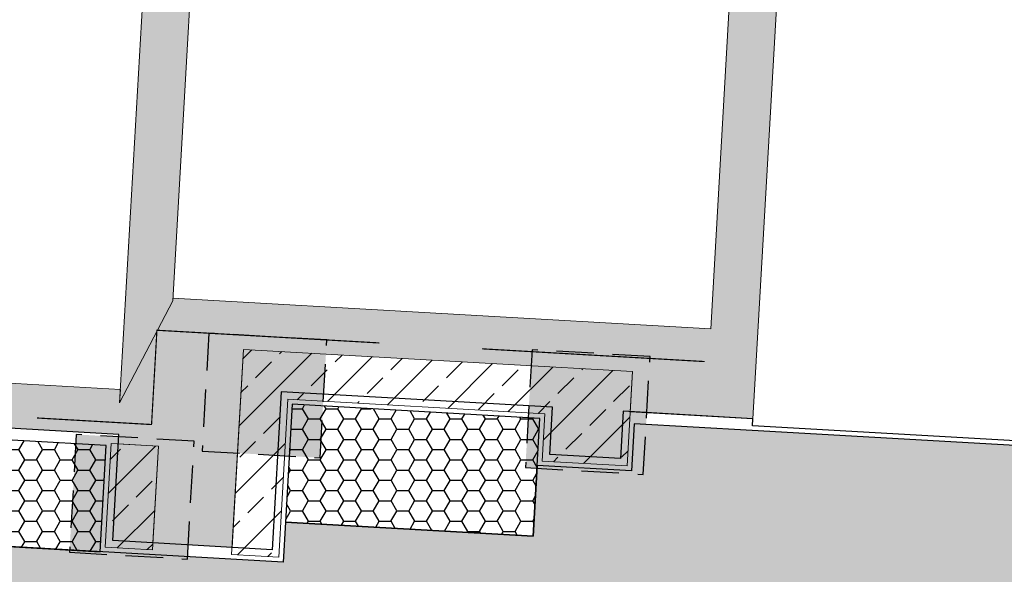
# Model space of a CAD drawing. Header units: metres. Extents: x 174423 to 274510, y 410991 to 462742.
# Tile 35 of 256: x 174618 to 174660, y 462354 to 462377. Entities that reach past the tile are written whole.
import ezdxf

# ---------------------------------------------------------------- set-up
doc = ezdxf.new("R2010")
doc.units = ezdxf.units.M
doc.linetypes.add('HIDDEN2', pattern=[4.7625, 3.175, -1.5875])
doc.linetypes.add('HIDDENX2', pattern=[19.05, 12.7, -6.35])
doc.layers.add('-DR-grondwerk-aanvullen-boomgranulaat 0.7', color=35, linetype='Continuous', lineweight=30, transparency=0.45)
doc.layers.add('-DR-nw-arc-waterpaserende fundering', color=250, linetype='Continuous')
for name, color, linetype, lineweight in [('-DR-nw-BRM-arc-zand voor zandbed', 252, 'Continuous', 9), ('-DR-nw-gr-arc-groeiplaats-grond plantvakken 0.5', 250, 'Continuous', 9), ('N-WE-GR-WORTELDOEK-G', 147, 'HIDDENX2', 25), ('N-WE-GW-GROEIPLAATSVERBETERING_BOMENGRANULAAT-LAVA-G', 97, 'HIDDEN2', 25)]:
    doc.layers.add(name, color=color, linetype=linetype, lineweight=lineweight)
pattern_1 = [(127.49989742, (0, 0), (-0.38536477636, -0.01259798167), [0, -0.304, 0, -0.34, 0, -0.325]), (97.49989742, (0, 0), (-0.56442857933, 0.3539563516), [0, -0.164, 0, -0.274, 0, -0.105]), (57.49989742, (-4e-07, -0.246), (-0.0011306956, 0.62282837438), [0, -0.1, 0, -0.36, 0, -0.47]), (47.49989742, (-4e-07, -0.246), (-0.17553403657, 0.6012256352), [0, -0.05, 0, -0.236, 0, -0.27])]
pattern_2 = [(7e-10, (174715.76953, 462429.71753), (0.75, 0.433), [0.5, -1]), (120, (174715.76953, 462429.71753), (-0.749989, 0.433019), [0.5, -1]), (60, (174716.26953, 462429.71753), (1.1e-05, 0.866019), [0.5, -1])]

msp = doc.modelspace()

# ---------------------------------------------------------------- hatches: boundary and pattern name
at = {"layer": '-DR-grondwerk-aanvullen-boomgranulaat 0.7'}
h = msp.add_hatch(color=256, dxfattribs=at)
h.dxf.hatch_style = 1
h.paths.add_polyline_path([(174625.774, 462359.077), (174630.766, 462358.791), (174631.051, 462363.783), (174626.059, 462364.069)])
h = msp.add_hatch(color=256, dxfattribs=at)
h.dxf.hatch_style = 1
h.paths.add_polyline_path([(174639.459, 462358.376), (174644.45, 462358.091), (174644.736, 462363.083), (174639.744, 462363.368)])
h = msp.add_hatch(color=256, dxfattribs=at)
h.dxf.hatch_style = 1
h.paths.add_polyline_path([(174620.161, 462354.791), (174625.153, 462354.505), (174625.438, 462359.497), (174620.446, 462359.782)])
at = {"layer": '-DR-nw-arc-waterpaserende fundering'}
h = msp.add_hatch(dxfattribs=at)
h.set_pattern_fill('AVH-BASALTON', color=256, scale=0.5, pattern_type=2)
h.set_pattern_definition(pattern_2)
h.paths.add_polyline_path([(174629.308, 462356.07), (174639.791, 462355.471), (174640.076, 462360.462), (174629.594, 462361.062)])
h = msp.add_hatch(dxfattribs=at)
h.set_pattern_fill('AVH-BESTORTING_02', color=256, scale=0.5, pattern_type=2)
h.set_pattern_definition([(228.0128, (174719.36953, 462434.71753), (-39.99999116, -45.0000067), [0.67268, -66.59544]), (184.9697, (174718.91953, 462434.21753), (60.00000526, 4.99995654), [1.15434, -114.279625]), (132.5104, (174717.76953, 462434.11753), (49.9999536, -55.00004337), [0.81394, -80.58016]), (267.2737, (174715.81953, 462432.86753), (4.9999801, 100.00000147), [1.05119, -104.06779]), (292.8337, (174715.76953, 462431.81753), (-25.00004953, 59.99998206), [1.030775, -102.046865]), (357.2737, (174716.16953, 462430.86753), (-100.00000147, 4.9999801), [1.05119, -104.06779]), (37.6942, (174717.21953, 462430.81753), (-65.00003673, -49.99995203), [1.390145, -137.624245]), (72.2553, (174718.31953, 462431.66753), (35.00005381, 109.99998116), [1.31244, -129.931605]), (121.4296, (174718.71953, 462432.91753), (-40.00004117, 64.99997518), [1.05475, -104.420365]), (175.2364, (174718.16953, 462433.81753), (55.0000047, -4.9999577), [1.20416, -59.00382]), (222.3974, (174716.96953, 462433.91753), (-60.00003675, -54.99996041), [1.55724, -154.166875]), (138.8141, (174720.76953, 462432.81753), (-35.0000147, 29.9999866), [0.5315, -52.61922]), (171.4692, (174720.36953, 462433.16753), (64.99999142, -10.00003955), [1.011185, -100.107555]), (225, (174719.3695, 462433.3175), (6e-11, -5), [0.7071, -6.36396]), (203.1986, (174719.01953, 462433.9175), (24.9999987, 10.0000066), [0.38079, -37.69808]), (291.8014, (174718.6695, 462433.7675), (-4.9999996, 15.0000014), [0.53851, -26.38731]), (30.9638, (174718.8695, 462433.2675), (14.99999, 10.0000124), [0.87465, -28.28011]), (161.5651, (174719.6195, 462433.7175), (10.000002, -4.999992), [0.63245, -15.17893]), (16.3895, (174715.76953, 462433.76753), (50.000011, 14.99996355), [0.886, -87.714225]), (70.3462, (174716.61953, 462434.01753), (-19.99997624, -55.0000107), [0.743305, -73.58704]), (293.1986, (174719.61953, 462434.7175), (-10.0000066, 24.9999987), [0.76157, -37.31729]), (343.6105, (174719.91953, 462434.01753), (-50.000011, 14.99996355), [0.886, -87.714225]), (339.444, (174715.76953, 462430.66753), (-25.0000092, 9.99998), [0.8544, -41.86562]), (294.7751, (174716.56953, 462430.36753), (-24.99996095, 55.0000171), [0.71589, -70.87322]), (66.8014, (174719.66953, 462429.7175), (10.0000066, 24.9999987), [0.76158, -37.31729]), (17.354, (174719.96953, 462430.41753), (-65.0000101, -19.9999725), [0.838155, -82.97712]), (69.444, (174717.21953, 462429.71753), (-9.99998, -25.0000092), [0.4272, -42.29282]), (101.3099, (174719.3695, 462429.7175), (-4.999988, 20.000004), [0.25495, -25.24014]), (165.9638, (174719.3195, 462429.9675), (15.000003, -4.99999), [1.03077, -19.58475]), (186.009, (174718.31953, 462430.21753), (49.99999875, 4.9999966), [0.95525, -94.569615]), (303.6901, (174718.8695, 462432.8175), (-5.000007, 9.999998), [0.72111, -17.30664]), (353.1572, (174719.26953, 462432.21753), (84.99999683, -10.00003999), [1.25897, -124.637815]), (60.9454, (174720.51953, 462432.06753), (-20.0000001, -35.0000019), [0.51478, -50.96337]), (90, (174720.7695, 462432.5175), (-5, 5), [0.3, -4.7]), (120.2564, (174718.21953, 462430.36753), (19.9999744, -35.0000123), [0.69462, -68.7676]), (48.0128, (174717.86953, 462430.96753), (39.99999116, 45.0000067), [1.34536, -65.92276]), (7e-10, (174718.7695, 462431.9675), (5, 5), [1.3, -3.7]), (325.3048, (174720.06953, 462431.96753), (-49.9999713, 35.00004305), [0.79057, -78.26637]), (254.0546, (174720.7195, 462431.5175), (-4.9999994, -20.0000006), [0.72801, -35.67254]), (207.646, (174720.51953, 462430.81753), (-94.99997904, -50.00003857), [1.185325, -117.34737]), (175.4261, (174719.46953, 462430.26753), (-65.0000028, 4.999974), [1.253995, -124.14537])])
edge = h.paths.add_edge_path()
edge.add_line((174638.101, 462342.346), (174636.041, 462306.327))
edge.add_line((174636.041, 462306.327), (174663.546, 462304.757))
edge.add_line((174663.546, 462304.757), (174663.829, 462309.746))
edge.add_line((174663.829, 462309.746), (174647.308, 462310.691))
edge.add_arc((174647.651, 462316.681), 6, 176.7259, 266.7259, ccw=False)
edge.add_line((174641.661, 462317.024), (174643.419, 462347.755))
edge.add_arc((174649.409, 462347.412), 6, 86.7259, 176.7259, ccw=False)
edge.add_line((174649.752, 462353.402), (174674.648, 462351.978))
edge.add_line((174674.648, 462351.978), (174675.019, 462358.463))
edge.add_line((174675.019, 462358.463), (174649.062, 462359.948))
edge.add_line((174649.062, 462359.948), (174644.07, 462360.234))
edge.add_line((174644.07, 462360.234), (174643.956, 462358.237))
edge.add_line((174643.956, 462358.237), (174639.962, 462358.466))
edge.add_line((174639.962, 462358.466), (174639.791, 462355.471))
edge.add_line((174639.791, 462355.471), (174629.308, 462356.07))
edge.add_line((174629.308, 462356.07), (174629.211, 462354.373))
edge.add_line((174629.211, 462354.373), (174610.981, 462355.416))
edge.add_line((174610.981, 462355.416), (174608.985, 462355.53))
edge.add_line((174608.985, 462355.53), (174598.502, 462356.13))
edge.add_line((174598.502, 462356.13), (174595.956, 462356.275))
edge.add_line((174595.956, 462356.275), (174595.642, 462350.784))
edge.add_line((174595.642, 462350.784), (174597.639, 462350.67))
edge.add_line((174597.639, 462350.67), (174632.454, 462348.679))
edge.add_arc((174632.111, 462342.688), 6, -3.2741, 86.7259, ccw=False)
h = msp.add_hatch(dxfattribs=at)
h.set_pattern_fill('AVH-BASALTON', color=256, scale=0.5, pattern_type=2)
h.set_pattern_definition(pattern_2)
h.paths.add_polyline_path([(174621.464, 462354.816), (174621.721, 462359.309), (174611.238, 462359.909), (174610.981, 462355.416)])
at = {"layer": '-DR-nw-BRM-arc-zand voor zandbed'}
h = msp.add_hatch(dxfattribs=at)
h.set_pattern_fill('AGW-GROND_ZAND', color=256, scale=0.2, angle=89.9999, pattern_type=2)
h.set_pattern_definition(pattern_1)
edge = h.paths.add_edge_path()
edge.add_line((174625.879, 462388.92), (174648.739, 462387.612))
edge.add_line((174648.739, 462387.612), (174650.53, 462387.427))
edge.add_arc((174626.402, 462088.399), 300, 81.54053, 85.38696, ccw=False)
edge.add_line((174670.535, 462385.135), (174688.794, 462381.846))
edge.add_arc((174687.375, 462373.973), 8, -22.2409, 79.7883, ccw=False)
edge.add_line((174694.78, 462370.945), (174696.629, 462370.182))
edge.add_arc((174687.375, 462373.973), 10, 337.7229, 439.7883)
edge.add_line((174689.148, 462383.815), (174670.887, 462387.104))
edge.add_arc((174621.632, 462051.958), 338.747, 81.63934, 85.39021)
edge.add_line((174648.857, 462389.609), (174599.117, 462392.454))
edge.add_line((174599.117, 462392.454), (174598.793, 462390.469))
edge.add_line((174598.793, 462390.469), (174623.882, 462389.034))
edge.add_line((174623.882, 462389.034), (174622.285, 462361.114))
edge.add_line((174622.285, 462361.114), (174624.535, 462365.437))
edge.add_line((174624.535, 462365.437), (174625.879, 462388.92))
h = msp.add_hatch(dxfattribs=at)
h.set_pattern_fill('AGW-GROND_ZAND', color=256, scale=0.2, angle=89.9999, pattern_type=2)
h.set_pattern_definition(pattern_1)
edge = h.paths.add_edge_path()
edge.add_line((174595.64, 462363.205), (174595.632, 462363.127))
edge.add_line((174595.632, 462363.127), (174596.575, 462360.972))
edge.add_line((174596.575, 462360.972), (174596.568, 462360.848))
edge.add_line((174596.568, 462360.848), (174598.265, 462360.751))
edge.add_line((174598.265, 462360.751), (174598.288, 462361.15))
edge.add_line((174598.288, 462361.15), (174609.769, 462360.493))
edge.add_line((174609.769, 462360.493), (174609.747, 462360.094))
edge.add_line((174609.747, 462360.094), (174610.745, 462360.037))
edge.add_line((174610.745, 462360.037), (174610.768, 462360.436))
edge.add_line((174610.768, 462360.436), (174622.249, 462359.779))
edge.add_line((174622.249, 462359.779), (174622.226, 462359.38))
edge.add_line((174622.226, 462359.38), (174623.923, 462359.283))
edge.add_line((174623.923, 462359.283), (174623.689, 462355.19))
edge.add_line((174623.689, 462355.19), (174627.043, 462354.998))
edge.add_line((174627.043, 462354.998), (174627.523, 462363.384))
edge.add_line((174627.523, 462363.384), (174643.996, 462362.442))
edge.add_line((174643.996, 462362.442), (174643.899, 462360.745))
edge.add_line((174643.899, 462360.745), (174649.09, 462360.448))
edge.add_line((174649.09, 462360.448), (174650.633, 462387.419))
edge.add_arc((174626.402, 462088.399), 300, 85.3672, 85.38696)
edge.add_line((174650.53, 462387.427), (174648.739, 462387.612))
edge.add_line((174648.739, 462387.612), (174648.641, 462387.618))
edge.add_line((174648.641, 462387.618), (174647.305, 462364.256))
edge.add_line((174647.305, 462364.256), (174624.542, 462365.558))
edge.add_line((174624.542, 462365.558), (174624.535, 462365.437))
edge.add_line((174624.535, 462365.437), (174622.285, 462361.114))
edge.add_line((174622.285, 462361.114), (174622.317, 462361.679))
edge.add_line((174622.317, 462361.679), (174595.64, 462363.205))
at = {"layer": '-DR-nw-gr-arc-groeiplaats-grond plantvakken 0.5', "transparency": 33554687}
h = msp.add_hatch(dxfattribs=at)
h.set_pattern_fill('ANSI33', color=256, scale=0.3)
h.paths.add_polyline_path([(174643.996, 462362.442), (174627.523, 462363.384), (174627.026, 462354.698), (174629.023, 462354.584), (174629.405, 462361.273), (174640.288, 462360.651), (174640.173, 462358.654), (174643.767, 462358.448)])
h = msp.add_hatch(dxfattribs=at)
h.set_pattern_fill('ANSI33', color=256, scale=0.3)
h.paths.add_polyline_path([(174623.923, 462359.283), (174621.927, 462359.397), (174621.675, 462355.004), (174623.672, 462354.89)])

# ---------------------------------------------------------------- linework, layer by layer
at = {"layer": '-DR-nw-arc-waterpaserende fundering'}
msp.add_lwpolyline([(174675.53, 462358.635), (174649.073, 462360.148), (174649.09, 462360.448), (174643.599, 462360.762), (174643.485, 462358.765), (174640.49, 462358.936), (174640.604, 462360.933), (174629.123, 462361.59), (174628.74, 462354.901), (174621.992, 462355.287), (174622.249, 462359.779), (174610.768, 462360.436), (174610.511, 462355.944), (174609.512, 462356.001), (174609.769, 462360.493), (174598.288, 462361.15), (174598.031, 462356.658), (174595.985, 462356.775), (174595.613, 462350.285)], dxfattribs=at)
for points in [[(174629.308, 462356.07), (174639.791, 462355.471), (174640.076, 462360.462), (174629.594, 462361.062)], [(174621.464, 462354.816), (174621.721, 462359.309), (174611.238, 462359.909), (174610.981, 462355.416)]]:
    msp.add_lwpolyline(points, close=True, dxfattribs=at)
msp.add_lwpolyline([(174638.101, 462342.346), (174636.041, 462306.327), (174663.546, 462304.757), (174663.829, 462309.746), (174647.308, 462310.691, -0.414214), (174641.661, 462317.024), (174643.419, 462347.755, -0.414214), (174649.752, 462353.402), (174674.648, 462351.978), (174675.019, 462358.463), (174649.062, 462359.948), (174644.07, 462360.234), (174643.956, 462358.237), (174639.962, 462358.466), (174639.791, 462355.471), (174629.308, 462356.07), (174629.211, 462354.373), (174610.981, 462355.416), (174608.985, 462355.53), (174598.502, 462356.13), (174595.956, 462356.275), (174595.642, 462350.784), (174597.639, 462350.67), (174632.454, 462348.679, -0.414214)], format="xyb", close=True, dxfattribs=at)
at = {"layer": '-DR-nw-BRM-arc-zand voor zandbed'}
msp.add_lwpolyline([(174625.879, 462388.92), (174648.739, 462387.612), (174650.53, 462387.427, -0.016785), (174670.535, 462385.135), (174688.794, 462381.846, -0.477132), (174694.78, 462370.945), (174696.629, 462370.182, 0.477326), (174689.148, 462383.815), (174670.887, 462387.104, 0.016368), (174648.857, 462389.609), (174599.117, 462392.454), (174598.793, 462390.469), (174623.882, 462389.034), (174622.285, 462361.114), (174624.535, 462365.437)], format="xyb", close=True, dxfattribs=at)
msp.add_lwpolyline([(174610.768, 462360.436), (174622.249, 462359.779), (174622.226, 462359.38), (174623.923, 462359.283), (174623.689, 462355.19), (174627.043, 462354.998), (174627.523, 462363.384), (174643.996, 462362.442), (174643.899, 462360.745), (174649.09, 462360.448), (174650.633, 462387.419, 0.000086), (174650.53, 462387.427), (174648.739, 462387.612), (174648.641, 462387.618), (174647.305, 462364.256), (174624.542, 462365.558), (174624.535, 462365.437), (174622.285, 462361.114), (174622.317, 462361.679), (174595.64, 462363.205)], format="xyb", dxfattribs=at)
at = {"layer": '-DR-nw-gr-arc-groeiplaats-grond plantvakken 0.5'}
for points in [[(174643.996, 462362.442), (174627.523, 462363.384), (174627.026, 462354.698), (174629.023, 462354.584), (174629.405, 462361.273), (174640.288, 462360.651), (174640.173, 462358.654), (174643.767, 462358.448)], [(174623.923, 462359.283), (174621.927, 462359.397), (174621.675, 462355.004), (174623.672, 462354.89), (174623.923, 462359.283)]]:
    msp.add_lwpolyline(points, close=True, dxfattribs=at)
at = {"layer": 'N-WE-GR-WORTELDOEK-G', "ltscale": 2, "const_width": 0.05, "flags": 128}
for points in [[(174633.282, 462363.656), (174623.863, 462364.194), (174623.635, 462360.201), (174618.781, 462360.479)], [(174637.618, 462363.408), (174647.049, 462362.868)]]:
    msp.add_lwpolyline(points, dxfattribs=at)
at = {"layer": 'N-WE-GW-GROEIPLAATSVERBETERING_BOMENGRANULAAT-LAVA-G', "ltscale": 0.5}
for points in [[(174625.774, 462359.077), (174630.766, 462358.791), (174631.051, 462363.783), (174626.059, 462364.069)], [(174639.459, 462358.376), (174644.45, 462358.091), (174644.736, 462363.083), (174639.744, 462363.368)], [(174620.161, 462354.791), (174625.153, 462354.505), (174625.438, 462359.497), (174620.446, 462359.782)]]:
    msp.add_lwpolyline(points, close=True, dxfattribs=at)

doc.saveas('drawing.dxf')
